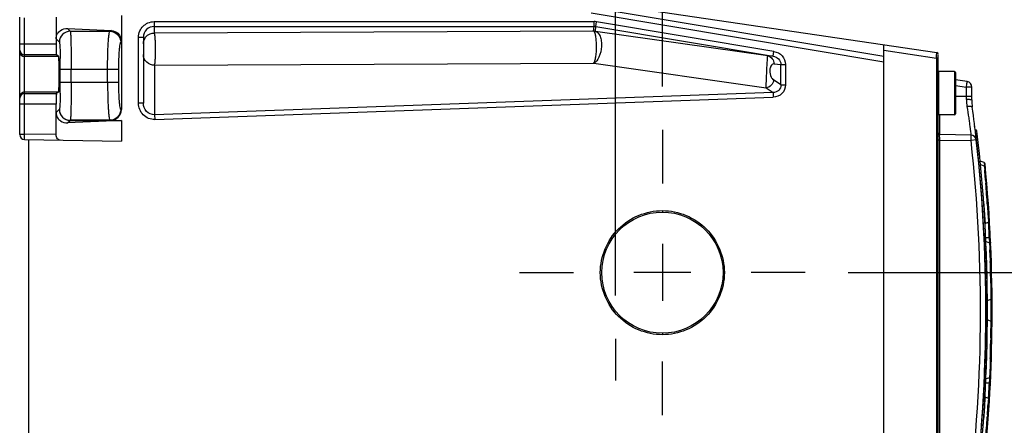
# Model space of a CAD drawing. Header units: inches. Extents: x 0 to 82.7, y 0 to 58.5.
# Tile 87 of 89: x 32.5 to 39.6, y 48.7 to 51.6. Entities that reach past the tile are written whole.
import ezdxf

# ---------------------------------------------------------------- set-up
doc = ezdxf.new("R2010")
doc.units = ezdxf.units.IN
doc.header["$LTSCALE"] = 4.547244
doc.header["$MEASUREMENT"] = 0
doc.linetypes.add('CENTER', pattern=[0.6, 0.375, -0.075, 0.075, -0.075])
doc.layers.get('0').update_dxf_attribs({"linetype": 'CONTINUOUS'})
doc.layers.add('DEFAULT_1', color=7, linetype='CENTER')
doc.styles.get("Standard").update_dxf_attribs({"font": 'txt', "width": 0.8})
doc.dimstyles.new('DIMSTYLE_2', dxfattribs={"dimtxt": 0.78125, "dimasz": 0.75, "dimexe": 0.18, "dimexo": 0.0625, "dimgap": 0.09, "dimtad": 1, "dimdec": 0, "dimzin": 4, "dimdsep": 46, "dimtxsty": 'STANDARD', "dimblk": '_FILLED', "dimblk1": '_FILLED', "dimblk2": '_FILLED', "dimcen": 0.09, "dimadec": 0, "dimazin": 0, "dimtfac": 1, "dimtdec": 0, "dimtofl": 0, "dimtmove": 0, "dimatfit": 3, "dimldrblk": '_FILLED', "dimfxl": 1, "dimtolj": 1, "dimtzin": 4, "dimarcsym": 0})

# ---------------------------------------------------------------- blocks, each defined once
blk = doc.blocks.new('_FILLED')
at = {"color": 0, "linetype": 'BYBLOCK'}
blk.add_solid([(0, 0), (-1, 0.1933), (-1, -0.1933)], dxfattribs=at)
blk = doc.blocks.new('*D14')
at = {"color": 7, "linetype": 'CONTINUOUS'}
for p, q in [((32.5019, 51.9461), (32.5019, 55.0077)), ((37.155, 51.1362), (37.155, 55.0077)), ((32.5019, 54.3827), (34.8284, 54.3827)), ((37.155, 54.3827), (34.8284, 54.3827))]:
    blk.add_line(p, q, dxfattribs=at)
at = {"color": 7, "linetype": 'CONTINUOUS', "xscale": 0.75, "yscale": 0.75, "zscale": 0.75, "rotation": 180}
blk.add_blockref('_FILLED', (32.5019, 54.3827), dxfattribs=at)
at = {"color": 7, "linetype": 'CONTINUOUS', "xscale": 0.75, "yscale": 0.75, "zscale": 0.75}
blk.add_blockref('_FILLED', (37.155, 54.3827), dxfattribs=at)
blk = doc.blocks.new('*D15')
at = {"color": 7, "linetype": 'CONTINUOUS'}
for p, q in [((32.5019, 51.9461), (32.5019, 53.5354)), ((36.8164, 49.6226), (36.8164, 53.5354)), ((32.5019, 52.9104), (34.6591, 52.9104)), ((36.8164, 52.9104), (34.6591, 52.9104))]:
    blk.add_line(p, q, dxfattribs=at)
at = {"color": 7, "linetype": 'CONTINUOUS', "xscale": 0.75, "yscale": 0.75, "zscale": 0.75, "rotation": 180}
blk.add_blockref('_FILLED', (32.5019, 52.9104), dxfattribs=at)
at = {"color": 7, "linetype": 'CONTINUOUS', "xscale": 0.75, "yscale": 0.75, "zscale": 0.75}
blk.add_blockref('_FILLED', (36.8164, 52.9104), dxfattribs=at)
blk = doc.blocks.new('*D16')
at = {"color": 7, "linetype": 'CONTINUOUS'}
for p, q in [((43.3917, 49.0334), (43.3917, 53.8091)), ((38.501, 49.7902), (44.0167, 49.7902)), ((43.3917, 49.7902), (43.3917, 49.0334)), ((43.3917, 48.2766), (43.3917, 49.0334)), ((38.1623, 48.2766), (44.0167, 48.2766))]:
    blk.add_line(p, q, dxfattribs=at)
at = {"color": 7, "linetype": 'CONTINUOUS', "xscale": 0.75, "yscale": 0.75, "zscale": 0.75}
for p, rotation in [((43.3917, 49.7902), 90), ((43.3917, 48.2766), 270)]:
    blk.add_blockref('_FILLED', p, dxfattribs=dict(at, rotation=rotation))
blk = doc.blocks.new('*D17')
at = {"color": 7, "linetype": 'CONTINUOUS'}
for p, q in [((45.055, 48.2766), (45.055, 53.2604)), ((45.055, 53.2604), (45.055, 47.8908)), ((38.1623, 48.2766), (45.68, 48.2766)), ((45.055, 46.505), (45.055, 47.8908)), ((39.2884, 47.505), (45.68, 47.505)), ((45.055, 47.505), (45.055, 46.505))]:
    blk.add_line(p, q, dxfattribs=at)
at = {"color": 7, "linetype": 'CONTINUOUS', "xscale": 0.75, "yscale": 0.75, "zscale": 0.75}
for p, rotation in [((45.055, 48.2766), 270), ((45.055, 47.505), 90)]:
    blk.add_blockref('_FILLED', p, dxfattribs=dict(at, rotation=rotation))
blk = doc.blocks.new('*D19')
at = {"color": 7, "linetype": 'CONTINUOUS'}
for p, q in [((41.5267, 50.7924), (41.5267, 54.0015)), ((36.6645, 51.7945), (42.1517, 51.7945)), ((41.5267, 51.7945), (41.5267, 50.7924)), ((41.5267, 49.7902), (41.5267, 50.7924)), ((38.501, 49.7902), (42.1517, 49.7902))]:
    blk.add_line(p, q, dxfattribs=at)
at = {"color": 7, "linetype": 'CONTINUOUS', "xscale": 0.75, "yscale": 0.75, "zscale": 0.75}
for p, rotation in [((41.5267, 51.7945), 90), ((41.5267, 49.7902), 270)]:
    blk.add_blockref('_FILLED', p, dxfattribs=dict(at, rotation=rotation))

msp = doc.modelspace()

# ---------------------------------------------------------------- linework, layer by layer
at = {"color": 7, "linetype": 'CONTINUOUS'}
for p, q in [((36.3404, 51.7962), (39.1414, 51.3813)), ((36.647, 51.7084), (38.7578, 51.3552)), ((32.5019, 50.7878), (32.5019, 51.6376)), ((32.5373, 50.7918), (32.5373, 51.6336)), ((32.7656, 51.6392), (32.7656, 51.4435)), ((33.2381, 51.6507), (33.2381, 50.9694)), ((36.6405, 51.6696), (38.7578, 51.3153)), ((32.868, 51.5364), (32.8482, 51.5563)), ((32.8482, 51.5563), (33.1675, 51.5414)), ((33.4763, 51.6063), (33.4763, 51.5231)), ((33.4763, 51.6063), (36.6603, 51.6063)), ((33.4763, 51.5709), (36.6603, 51.5709)), ((36.6575, 51.5369), (36.6603, 51.5709)), ((36.6603, 51.5709), (36.6603, 51.6063)), ((36.6705, 51.5358), (36.6733, 51.5698)), ((36.6733, 51.5698), (36.6792, 51.6047)), ((36.6733, 51.5698), (37.9571, 51.3549)), ((37.963, 51.3899), (36.6792, 51.6047)), ((32.7656, 51.4814), (32.7894, 51.4577)), ((32.868, 51.5364), (33.155, 51.5364)), ((33.1675, 51.5414), (33.155, 51.5364)), ((33.3621, 51.0151), (33.3621, 51.492)), ((33.3975, 51.492), (33.3621, 51.492)), ((33.3975, 51.492), (33.3975, 51.0151)), ((36.6575, 51.5369), (33.4763, 51.5231)), ((36.6585, 51.5364), (36.6575, 51.5368)), ((37.9182, 51.3577), (36.6709, 51.5356)), ((32.7656, 51.4435), (32.5019, 51.4435)), ((33.2334, 51.4577), (33.2381, 51.4596)), ((38.7578, 44.2803), (38.7578, 51.4381)), ((32.7683, 51.3648), (32.5373, 51.3648)), ((32.7835, 51.3534), (32.5373, 51.3534)), ((32.7835, 51.3534), (32.7683, 51.3648)), ((37.9571, 51.3549), (37.9182, 51.3577)), ((37.9571, 51.3549), (37.963, 51.3899)), ((38.7578, 51.3984), (39.1399, 51.3418)), ((39.1399, 51.3418), (39.1407, 51.3616)), ((39.1399, 51.3418), (39.1399, 44.3767)), ((39.1515, 51.3418), (39.1399, 51.3418)), ((39.1407, 51.3616), (39.1414, 51.3809)), ((39.1515, 44.3489), (39.1515, 51.369)), ((32.796, 51.1675), (32.796, 51.261)), ((32.796, 51.261), (33.2168, 51.261)), ((32.8747, 51.1675), (32.8747, 51.261)), ((33.1384, 51.1675), (33.1384, 51.261)), ((33.2168, 51.261), (33.2168, 51.1675)), ((33.479, 51.2907), (36.6584, 51.3045)), ((33.479, 51.2907), (33.479, 50.9316)), ((36.6584, 51.3045), (37.907, 51.1263)), ((37.964, 51.2995), (38.0134, 51.296)), ((38.0134, 51.148), (38.0134, 51.296)), ((38.0134, 51.296), (38.0467, 51.296)), ((38.0467, 51.296), (38.0467, 51.148)), ((39.1554, 51.2451), (39.1554, 50.9302)), ((39.2696, 51.2451), (39.1554, 51.2451)), ((39.2696, 51.2451), (39.2696, 50.9302)), ((39.2775, 51.2373), (39.2775, 50.9381)), ((32.796, 51.1675), (33.2168, 51.1675)), ((37.907, 51.1263), (37.9568, 51.093)), ((38.0134, 51.148), (37.9604, 51.1835)), ((38.0134, 51.148), (38.0467, 51.148)), ((39.362, 51.1713), (39.2775, 51.1838)), ((39.2775, 51.1441), (39.3569, 51.1324)), ((39.3569, 51.0417), (39.3569, 51.1324)), ((39.3956, 51.1324), (39.3569, 51.1324)), ((39.3956, 51.0386), (39.3956, 51.1324)), ((32.5373, 51.0975), (32.7835, 51.0975)), ((32.5373, 51.0861), (32.7683, 51.0861)), ((32.7835, 51.0975), (32.7683, 51.0861)), ((37.9568, 51.093), (33.479, 50.9316)), ((33.4803, 50.8973), (37.958, 51.0587)), ((37.9568, 51.093), (37.958, 51.0587)), ((39.3956, 51.064), (39.2775, 51.064)), ((32.7656, 51.0074), (32.5019, 51.0074)), ((32.7656, 50.7878), (32.7656, 51.0074)), ((33.3975, 51.0151), (33.3621, 51.0151)), ((32.7877, 50.9695), (32.7656, 50.9475)), ((32.7893, 50.9708), (32.7877, 50.9695)), ((33.2336, 50.9707), (33.2381, 50.9694)), ((33.479, 50.9316), (33.4803, 50.8973)), ((39.2696, 50.9302), (39.1554, 50.9302)), ((39.1631, 50.7882), (39.1631, 50.9302)), ((32.8482, 50.8727), (32.8663, 50.8908)), ((33.2381, 50.8908), (32.8482, 50.8727)), ((32.868, 50.892), (32.8663, 50.8908)), ((32.8663, 50.8908), (33.2381, 50.8908)), ((33.1552, 50.892), (32.868, 50.892)), ((33.1552, 50.892), (33.1592, 50.8908)), ((33.2381, 50.8908), (33.2381, 50.7402)), ((32.5019, 50.7918), (32.5373, 50.7918)), ((32.5367, 50.7524), (32.5373, 50.7918)), ((32.7656, 50.7878), (32.5373, 50.7918)), ((39.3899, 50.7842), (39.1631, 50.7882)), ((32.5367, 50.7524), (33.2381, 50.7402)), ((32.5688, 48.1556), (32.5688, 50.7519)), ((39.1631, 50.7488), (39.1515, 50.7488)), ((39.1631, 50.7488), (39.1631, 50.7539)), ((39.1631, 44.9697), (39.1631, 50.7488)), ((39.1631, 50.7488), (39.3899, 50.7448)), ((39.4283, 50.7492), (39.3899, 50.7448)), ((39.4841, 50.5863), (39.457, 50.5961)), ((39.4593, 50.5725), (39.4863, 50.5627)), ((39.4863, 50.5627), (39.489, 50.5322)), ((39.4951, 50.4588), (39.4954, 50.4556)), ((39.4954, 50.4556), (39.497, 50.4353)), ((39.4857, 50.2694), (39.4844, 50.2871)), ((39.5086, 50.2745), (39.5101, 50.2518)), ((37.1554, 50.2378), (37.1554, 50.2273)), ((39.5101, 50.2518), (39.5114, 50.2307)), ((39.5114, 50.2307), (39.5126, 50.2113)), ((39.5126, 50.2113), (39.5136, 50.1935)), ((39.5136, 50.1935), (39.5159, 50.153)), ((39.4938, 50.145), (39.4922, 50.171)), ((39.5159, 50.153), (39.4938, 50.145)), ((39.4874, 50.0707), (39.4834, 50.0707)), ((37.155, 49.9969), (37.155, 49.5835)), ((39.4887, 50.0444), (39.4847, 50.0444)), ((39.489, 50.0372), (39.4851, 50.0372)), ((39.4904, 50.0082), (39.4864, 50.0082)), ((39.4907, 50.0011), (39.4867, 50.0011)), ((39.5037, 50.0407), (39.4982, 50.0408)), ((39.4994, 50.0133), (39.5247, 50.0041)), ((39.512, 50.0404), (39.5037, 50.0407)), ((39.5229, 50.0401), (39.5229, 50.0419)), ((39.5237, 50.0367), (39.5229, 50.0401)), ((39.5243, 50.0328), (39.5237, 50.0367)), ((39.5244, 50.0042), (39.5249, 50.0094)), ((39.5247, 50.0041), (39.5261, 49.9687)), ((39.4919, 49.9734), (39.4879, 49.9734)), ((39.4885, 49.9597), (39.4924, 49.9597)), ((39.4925, 49.9567), (39.4886, 49.9567)), ((39.4929, 49.9485), (39.4889, 49.9485)), ((39.4933, 49.9364), (39.4894, 49.9364)), ((39.4937, 49.9253), (39.4898, 49.9253)), ((39.4942, 49.9132), (39.4902, 49.9132)), ((39.4924, 49.9597), (39.4924, 49.9597)), ((39.5261, 49.9687), (39.5266, 49.9543)), ((39.495, 49.8897), (39.4911, 49.8897)), ((39.4955, 49.876), (39.4915, 49.876)), ((39.4918, 49.8668), (39.4958, 49.8668)), ((39.4958, 49.8644), (39.4919, 49.8644)), ((39.4961, 49.8565), (39.4921, 49.8565)), ((39.4965, 49.8412), (39.4926, 49.8412)), ((39.5285, 49.8987), (39.5288, 49.889)), ((39.5288, 49.889), (39.5294, 49.8692)), ((37.3617, 49.7902), (36.9483, 49.7902)), ((39.4968, 49.8314), (39.4929, 49.8314)), ((39.4972, 49.8195), (39.4932, 49.8195)), ((39.4973, 49.8161), (39.4933, 49.8161)), ((39.4976, 49.8047), (39.4936, 49.8047)), ((39.4981, 49.782), (39.4942, 49.782)), ((39.4988, 49.7551), (39.4948, 49.7551)), ((39.4989, 49.7468), (39.495, 49.7468)), ((39.4993, 49.7268), (39.4954, 49.7268)), ((39.4998, 49.7024), (39.4958, 49.7024)), ((39.4998, 49.6994), (39.4959, 49.6994)), ((39.5, 49.6911), (39.496, 49.6911)), ((39.5331, 49.7118), (39.5335, 49.6898)), ((39.5001, 49.6839), (39.4961, 49.6839)), ((39.5001, 49.6812), (39.4962, 49.6812)), ((39.5005, 49.6567), (39.4965, 49.6567)), ((39.5005, 49.654), (39.4965, 49.654)), ((39.5006, 49.6462), (39.4966, 49.6462)), ((39.5007, 49.6385), (39.4967, 49.6385)), ((39.5007, 49.6355), (39.4968, 49.6355)), ((39.5335, 49.6898), (39.5338, 49.6694)), ((39.5338, 49.6694), (39.534, 49.6505)), ((39.534, 49.6505), (39.5342, 49.6332)), ((39.5342, 49.6332), (39.5346, 49.5944)), ((39.5009, 49.6111), (39.497, 49.6111)), ((39.501, 49.6051), (39.4971, 49.6051)), ((39.5011, 49.5938), (39.4971, 49.5938)), ((39.5011, 49.587), (39.4972, 49.587)), ((39.5012, 49.5686), (39.4973, 49.5686)), ((39.5013, 49.5475), (39.4974, 49.5475)), ((39.5013, 49.5451), (39.5013, 49.5475)), ((39.5346, 49.5944), (39.511, 49.5858)), ((39.5347, 49.586), (39.5347, 49.5945)), ((39.5348, 49.5824), (39.5347, 49.586)), ((39.5013, 49.4768), (39.4973, 49.4768)), ((39.5013, 49.5438), (39.4974, 49.5438)), ((39.4974, 49.5198), (39.5014, 49.5198)), ((39.5014, 49.5116), (39.4974, 49.5116)), ((39.4974, 49.5024), (39.5013, 49.5024)), ((39.5013, 49.5001), (39.4974, 49.5001)), ((39.5013, 49.4922), (39.4974, 49.4922)), ((39.5013, 49.5001), (39.5013, 49.5024)), ((39.535, 49.5216), (39.535, 49.5255)), ((39.5008, 49.4075), (39.4969, 49.4075)), ((39.501, 49.4275), (39.4971, 49.4275)), ((39.5012, 49.4519), (39.4972, 49.4519)), ((39.5012, 49.4671), (39.4973, 49.4671)), ((39.511, 49.4462), (39.5346, 49.4376)), ((39.5346, 49.4376), (39.5342, 49.3987)), ((39.5347, 49.446), (39.5349, 49.4685)), ((39.5347, 49.4376), (39.5347, 49.446)), ((37.1554, 49.3496), (37.1554, 49.3391)), ((39.4999, 49.3348), (39.4959, 49.3348)), ((39.5, 49.3431), (39.4961, 49.3431)), ((39.5004, 49.37), (39.4965, 49.37)), ((39.5007, 49.3927), (39.4967, 49.3927)), ((39.5008, 49.4041), (39.4969, 49.4041)), ((39.5342, 49.3987), (39.5341, 49.3843)), ((39.4986, 49.27), (39.4947, 49.27)), ((39.4988, 49.2799), (39.4949, 49.2799)), ((39.4991, 49.2912), (39.4951, 49.2912)), ((39.499, 49.2878), (39.4951, 49.2878)), ((39.4995, 49.3157), (39.4956, 49.3157)), ((39.4997, 49.3221), (39.4957, 49.3221)), ((39.5331, 49.3176), (39.5328, 49.2987)), ((39.4975, 49.2228), (39.4935, 49.2228)), ((39.498, 49.2456), (39.4941, 49.2456)), ((39.4948, 49.1341), (39.4908, 49.1341)), ((39.4951, 49.144), (39.4911, 49.144)), ((39.4923, 49.1783), (39.4962, 49.1783)), ((39.5282, 49.1222), (39.5275, 49.1018)), ((39.5289, 49.1438), (39.5282, 49.1222)), ((39.5295, 49.1661), (39.5289, 49.1438)), ((39.4917, 49.0534), (39.4877, 49.0534)), ((39.4922, 49.0669), (39.4883, 49.0669)), ((39.4924, 49.0707), (39.4884, 49.0707)), ((39.4929, 49.0852), (39.489, 49.0852)), ((39.4931, 49.0898), (39.4892, 49.0898)), ((39.494, 49.1142), (39.4901, 49.1142)), ((39.5262, 49.066), (39.5247, 49.0279)), ((39.5268, 49.083), (39.5262, 49.066)), ((39.5275, 49.1018), (39.5268, 49.083)), ((39.4889, 48.9911), (39.4849, 48.9911)), ((39.49, 49.0154), (39.4861, 49.0154)), ((39.4906, 49.029), (39.4867, 49.029)), ((39.4982, 48.9912), (39.5037, 48.9913)), ((39.5247, 49.0279), (39.4994, 49.0187)), ((39.5037, 48.9913), (39.5065, 48.9914)), ((39.5065, 48.9914), (39.5092, 48.9915)), ((39.5092, 48.9915), (39.512, 48.9916)), ((39.512, 48.9916), (39.5175, 48.9918)), ((39.5175, 48.9918), (39.5202, 48.9919)), ((39.5202, 48.9919), (39.5229, 48.992)), ((39.5219, 48.9707), (39.5229, 48.9901)), ((39.5229, 48.9901), (39.5229, 48.992)), ((39.4852, 48.9188), (39.4812, 48.9188)), ((39.4856, 48.9269), (39.4817, 48.9269)), ((39.4862, 48.9376), (39.4822, 48.9376)), ((39.4874, 48.9619), (39.4835, 48.9619)), ((39.5213, 48.9574), (39.5218, 48.9684)), ((39.5218, 48.9684), (39.5219, 48.9707)), ((39.4816, 48.8551), (39.4776, 48.8551)), ((39.4821, 48.8649), (39.4782, 48.8649)), ((39.4835, 48.8889), (39.4796, 48.8889)), ((39.4816, 48.8551), (39.4816, 48.8553)), ((39.4901, 48.8276), (39.4912, 48.8446)), ((39.4912, 48.8446), (39.4921, 48.859)), ((39.4921, 48.859), (39.4928, 48.8708)), ((39.4928, 48.8708), (39.4937, 48.8851)), ((39.4937, 48.8851), (39.4938, 48.887)), ((39.4938, 48.887), (39.5159, 48.879)), ((39.5159, 48.879), (39.5129, 48.8259)), ((39.5171, 48.8778), (39.5175, 48.8845)), ((39.5175, 48.8845), (39.5185, 48.9036)), ((39.5087, 48.7597), (39.5075, 48.7414))]:
    msp.add_line(p, q, dxfattribs=at)
msp.add_lwpolyline([(36.6709, 51.5356), (36.6708, 51.5357), (36.6707, 51.5357), (36.6707, 51.5357), (36.6706, 51.5357), (36.6706, 51.5357), (36.6705, 51.5358), (36.6705, 51.5358), (36.6705, 51.5358), (36.6705, 51.5358)], dxfattribs=at)
msp.add_circle((37.1554, 49.7885), 0.4389, dxfattribs=at)
for centre, radius, start, end in [((33.4763, 51.4921), 0.0788, 90.03515, 180.03128), ((36.6604, 51.493), 0.1133, 80.4629, 90.03396), ((36.6603, 51.4921), 0.0788, 80.50554, 89.99446), ((32.8682, 51.4576), 0.0788, 90.08419, 179.9158), ((36.6575, 51.4579), 0.0789, 80.5135, 89.98624), ((36.6605, 51.4673), 0.0691, 81.29461, 91.61028), ((32.5371, 51.4002), 0.0352, 180.0248, 270.01058), ((32.5371, 51.3889), 0.0352, 180.0247, 270.00258), ((27.6564, 51.2629), 5.1395, 359.97863, 0.85387), ((39.1397, 51.3696), 0.0118, 360, 81.56973), ((39.2696, 51.2373), 0.00787, 0, 90), ((27.2878, 51.1683), 5.5082, 359.17061, 359.99199), ((39.3562, 51.1324), 0.0394, 0, 81.57298), ((32.5371, 51.0507), 0.0352, 89.98942, 179.9752), ((32.5371, 51.0621), 0.0352, 172.43515, 179.9753), ((32.5373, 51.0623), 0.0352, 90.02554, 97.56434), ((39.6911, 51.0418), 0.3342, 180.01404, 188.72636), ((39.7893, 51.0386), 0.3937, 180, 187.66407), ((28.4739, 49.5159), 11.0236, 6.42977, 7.66406), ((32.8665, 50.9696), 0.0788, 180.0788, 269.90406), ((32.8681, 50.9708), 0.0788, 180.05654, 269.929), ((39.2696, 50.9381), 0.00787, 270, 360), ((39.4128, 50.8479), 0.00394, 279.99997, 6.94242), ((39.4123, 50.8519), 0.00394, 318.65047, 6.96356), ((32.5373, 50.7878), 0.0354, 180, 268.99999), ((39.1633, 50.8), 0.0118, 180, 269), ((39.3892, 50.7448), 0.0394, 6.42368, 89), ((28.4738, 49.5159), 11.0246, 353.14058, 6.84234), ((39.4209, 50.8119), 0.0118, 6.7581, 88), ((28.4856, 49.516), 11.0236, 353.24461, 6.75544), ((28.4722, 49.516), 10.9867, 352.33752, 6.42211), ((28.4739, 49.5159), 11.0236, 352.33594, 6.42368), ((39.48, 50.5752), 0.0118, 5.50288, 70), ((28.4856, 49.516), 11.0571, 359.54476, 5.50076), ((27.742, 49.5122), 11.7912, 4.82981, 4.96251), ((27.5329, 49.4945), 12.001, 4.60893, 4.83033), ((27.5198, 49.4921), 12.0143, 3.73383, 4.50293), ((29.4405, 49.5494), 10.0709, 3.69265, 4.09938), ((29.6699, 49.5641), 9.841, 3.53562, 3.69343), ((27.9413, 49.5072), 11.5939, 3.0202, 3.19751), ((28.3441, 49.5272), 11.1906, 2.77342, 3.02628), ((28.4738, 49.5157), 11.0276, 2.37861, 2.88471), ((28.6327, 49.5414), 10.9016, 2.63159, 2.77267), ((39.3455, 44.7797), 5.2633, 88.06774, 88.18706), ((39.4248, 50.0204), 0.1002, 4.60139, 7.1024), ((39.3984, 50.0182), 0.1267, 2.51082, 4.62978), ((28.4738, 49.5157), 11.0276, 1.94348, 2.30855), ((27.2858, 49.5028), 12.2491, 1.85214, 2.11234), ((28.4738, 49.5157), 11.0276, 1.64065, 1.87223), ((27.4501, 49.5062), 12.0848, 0.97472, 1.72141), ((28.4738, 49.5157), 11.0276, 1.20101, 1.57872), ((28.4738, 49.5157), 11.0276, 0.96998, 1.09698), ((28.4738, 49.5157), 11.0276, 0.87526, 0.95563), ((28.4738, 49.5157), 11.0276, 0.73287, 0.85986), ((28.4738, 49.5157), 11.0276, 0.63944, 0.71993), ((28.4738, 49.5157), 11.0276, 0.16543, 0.62275), ((28.1319, 49.5165), 11.4031, 0.04501, 0.33106), ((28.4738, 49.5157), 11.0276, 359.06008, 359.91898), ((28.4738, 49.5157), 11.0276, 359.93116, 0.14622), ((27.9538, 49.5162), 11.5812, 359.76385, 0.02642), ((28.4856, 49.516), 11.0571, 354.29217, 359.53588), ((28.4738, 49.5157), 11.0276, 358.96569, 359.05642), ((27.2642, 49.531), 12.2707, 359.00386, 359.31528), ((28.4738, 49.5157), 11.0276, 358.5966, 358.72361), ((28.4738, 49.5157), 11.0276, 358.73813, 358.81716), ((28.4738, 49.5157), 11.0276, 358.83374, 358.96074), ((27.1889, 49.5318), 12.346, 358.30233, 358.91793), ((28.4738, 49.5157), 11.0276, 358.01732, 358.47802), ((28.4738, 49.5157), 11.0276, 358.48914, 358.58256), ((28.4738, 49.5157), 11.0276, 357.47047, 357.59756), ((28.4738, 49.5157), 11.0276, 357.66866, 357.76374), ((28.4738, 49.5157), 11.0276, 357.78654, 357.91361), ((28.4738, 49.5157), 11.0276, 356.99527, 357.39964), ((28.4738, 49.5157), 11.0276, 356.56682, 356.94066), ((28.1249, 49.5158), 11.41, 356.92435, 357.19497), ((29.8999, 49.4503), 9.6105, 355.75471, 355.90436), ((30.1258, 49.4338), 9.3839, 355.90656, 356.04875), ((29.3176, 49.4895), 10.1941, 356.04906, 356.2772), ((27.279, 49.5573), 12.2557, 356.26892, 356.57905), ((27.4723, 49.5432), 12.0619, 355.46414, 356.18837)]:
    msp.add_arc(centre, radius, start, end, dxfattribs=at)
msp.add_ellipse((33.159, 50.9696), major_axis=(0.0757, -0.0227), ratio=0.995856, start_param=-1.278833, end_param=0.289682, dxfattribs=at)
for points, knots in [([(32.7656, 51.4814), (32.7656, 51.4945), (32.7723, 51.5187), (32.8013, 51.5492), (32.8308, 51.5571), (32.8482, 51.5563)], [0, 0, 0, 0, 0.319867, 0.575173, 1, 1, 1, 1]), ([(32.868, 51.5364), (32.8694, 51.5345), (32.8691, 51.5259), (32.8712, 51.5099), (32.8718, 51.4839), (32.8729, 51.4501), (32.8736, 51.4092), (32.8745, 51.3454), (32.8747, 51.2954), (32.8747, 51.261)], [0, 0, 0, 0, 0.025475, 0.086433, 0.180872, 0.305406, 0.45538, 0.625372, 1, 1, 1, 1]), ([(33.1384, 51.261), (33.1384, 51.2954), (33.1389, 51.3455), (33.141, 51.4093), (33.1429, 51.4503), (33.1454, 51.4839), (33.1478, 51.5102), (33.151, 51.5257), (33.1528, 51.5352), (33.155, 51.5364)], [0, 0, 0, 0, 0.373369, 0.542781, 0.692268, 0.816492, 0.910928, 0.972422, 1, 1, 1, 1]), ([(33.155, 51.5364), (33.175, 51.5363), (33.2166, 51.5194), (33.2334, 51.4778), (33.2334, 51.4577)], [0, 0, 0, 0, 0.49931, 1, 1, 1, 1]), ([(33.1675, 51.5414), (33.1839, 51.5406), (33.2225, 51.5227), (33.2381, 51.4818), (33.2381, 51.4596)], [0, 0, 0, 0, 0.424703, 1, 1, 1, 1]), ([(33.479, 51.2907), (33.4808, 51.2964), (33.4827, 51.3123), (33.4858, 51.3546), (33.4863, 51.4047), (33.4851, 51.4559), (33.4834, 51.4849), (33.4814, 51.5035), (33.48, 51.5133), (33.4785, 51.5193), (33.4772, 51.5227), (33.4763, 51.5231)], [0, 0, 0, 0, 0.076116, 0.203624, 0.545879, 0.717884, 0.861488, 0.916867, 0.958998, 0.986697, 1, 1, 1, 1]), ([(36.6584, 51.3045), (36.6623, 51.3093), (36.6678, 51.325), (36.6763, 51.3659), (36.6793, 51.4155), (36.6776, 51.4659), (36.6738, 51.499), (36.6685, 51.5216), (36.6626, 51.5345), (36.6585, 51.5364)], [0, 0, 0, 0, 0.078676, 0.202256, 0.530188, 0.697229, 0.840293, 0.943621, 1, 1, 1, 1]), ([(36.6709, 51.5356), (36.6868, 51.532), (36.7056, 51.5039), (36.714, 51.4645), (36.7156, 51.4124), (36.7035, 51.3549), (36.676, 51.3126), (36.6584, 51.3045)], [0, 0, 0, 0, 0.187361, 0.321838, 0.474171, 0.777523, 1, 1, 1, 1]), ([(32.7656, 51.4435), (32.7656, 51.4336), (32.7658, 51.4153), (32.7662, 51.3937), (32.7668, 51.3796), (32.7671, 51.3721), (32.7679, 51.3678), (32.7678, 51.3652), (32.7683, 51.3648)], [0, 0, 0, 0, 0.376245, 0.697081, 0.821396, 0.915419, 0.975481, 1, 1, 1, 1]), ([(32.7894, 51.4577), (32.79, 51.4569), (32.7905, 51.4534), (32.7915, 51.4469), (32.7922, 51.4365), (32.7935, 51.416), (32.7946, 51.3833), (32.7952, 51.3552), (32.7954, 51.3395)], [0, 0, 0, 0, 0.026456, 0.083216, 0.171288, 0.2891, 0.603043, 1, 1, 1, 1]), ([(33.2334, 51.4577), (33.2317, 51.4568), (33.2293, 51.4503), (33.2264, 51.4388), (33.2238, 51.4202), (33.2203, 51.3851), (33.2176, 51.3312), (33.2168, 51.2856), (33.2168, 51.261)], [0, 0, 0, 0, 0.03052, 0.092403, 0.186534, 0.310312, 0.628236, 1, 1, 1, 1]), ([(32.7835, 51.0975), (32.7844, 51.0975), (32.7843, 51.1025), (32.7857, 51.1081), (32.786, 51.1207), (32.7868, 51.136), (32.7873, 51.1553), (32.7878, 51.1854), (32.7881, 51.2255), (32.7878, 51.2655), (32.7873, 51.2956), (32.7868, 51.3149), (32.786, 51.3302), (32.7857, 51.3428), (32.7843, 51.3484), (32.7844, 51.3534), (32.7835, 51.3534)], [0, 0, 0, 0, 0.010159, 0.038683, 0.084892, 0.146997, 0.222647, 0.308952, 0.49998, 0.69101, 0.777319, 0.852982, 0.915097, 0.961315, 0.98984, 1, 1, 1, 1]), ([(33.479, 51.2907), (33.4586, 51.2901), (33.4158, 51.305), (33.3975, 51.347), (33.3975, 51.367)], [0, 0, 0, 0, 0.505584, 1, 1, 1, 1]), ([(37.907, 51.1263), (37.9064, 51.1413), (37.9092, 51.184), (37.9108, 51.241), (37.9137, 51.2939), (37.9153, 51.323), (37.9166, 51.3406), (37.9171, 51.3492), (37.9178, 51.3543), (37.9178, 51.3571), (37.9182, 51.3577)], [0, 0, 0, 0, 0.194392, 0.553098, 0.738251, 0.880331, 0.930732, 0.967263, 0.990198, 1, 1, 1, 1]), ([(37.9182, 51.3577), (37.9309, 51.3554), (37.9555, 51.3402), (37.9641, 51.3129), (37.964, 51.2995)], [0, 0, 0, 0, 0.489869, 1, 1, 1, 1]), ([(37.9571, 51.3549), (37.9714, 51.3527), (37.9996, 51.3398), (38.0134, 51.3104), (38.0134, 51.296)], [0, 0, 0, 0, 0.500201, 1, 1, 1, 1]), ([(37.963, 51.3899), (37.9851, 51.3864), (38.0281, 51.3641), (38.047, 51.3183), (38.0467, 51.296)], [0, 0, 0, 0, 0.501024, 1, 1, 1, 1]), ([(37.964, 51.2995), (37.9608, 51.2997), (37.9533, 51.2987), (37.9433, 51.2898), (37.9357, 51.2731), (37.931, 51.2435), (37.9378, 51.2099), (37.9527, 51.1886), (37.9604, 51.1835)], [0, 0, 0, 0, 0.069664, 0.154669, 0.280203, 0.461384, 0.799212, 1, 1, 1, 1]), ([(32.8747, 51.1675), (32.8747, 51.1329), (32.8745, 51.0826), (32.8736, 51.0185), (32.8729, 50.9775), (32.8717, 50.9439), (32.8713, 50.9178), (32.8689, 50.9024), (32.8695, 50.8936), (32.868, 50.892)], [0, 0, 0, 0, 0.376518, 0.54717, 0.697541, 0.821992, 0.915931, 0.975936, 1, 1, 1, 1]), ([(33.1384, 51.1675), (33.1384, 51.1329), (33.1389, 51.0825), (33.141, 51.0185), (33.143, 50.9774), (33.1455, 50.9438), (33.1479, 50.9175), (33.1511, 50.9025), (33.1529, 50.893), (33.1552, 50.892)], [0, 0, 0, 0, 0.375177, 0.545218, 0.695077, 0.8192, 0.913131, 0.973699, 1, 1, 1, 1]), ([(33.2168, 51.1675), (33.2168, 51.1428), (33.2176, 51.097), (33.2203, 51.0429), (33.2238, 51.0077), (33.2265, 50.9891), (33.2293, 50.9779), (33.2318, 50.9715), (33.2336, 50.9707)], [0, 0, 0, 0, 0.373521, 0.692342, 0.816024, 0.909637, 0.970601, 1, 1, 1, 1]), ([(37.9604, 51.1835), (37.9593, 51.1696), (37.9473, 51.1421), (37.9206, 51.128), (37.907, 51.1263)], [0, 0, 0, 0, 0.504642, 1, 1, 1, 1]), ([(38.0134, 51.148), (38.014, 51.1337), (38.0019, 51.1028), (37.9712, 51.0929), (37.9568, 51.093)], [0, 0, 0, 0, 0.499377, 1, 1, 1, 1]), ([(38.0467, 51.148), (38.0467, 51.1254), (38.0279, 51.0776), (37.9807, 51.0598), (37.958, 51.0587)], [0, 0, 0, 0, 0.499437, 1, 1, 1, 1]), ([(39.3569, 51.1324), (39.3576, 51.1373), (39.3589, 51.1464), (39.3605, 51.1573), (39.3613, 51.1642), (39.3619, 51.168), (39.3617, 51.1697), (39.3622, 51.1713), (39.362, 51.1713)], [0, 0, 0, 0, 0.382693, 0.706943, 0.83114, 0.923582, 0.980459, 1, 1, 1, 1]), ([(32.7683, 51.0861), (32.7678, 51.0857), (32.7679, 51.0831), (32.7671, 51.0788), (32.7668, 51.0713), (32.7662, 51.0572), (32.7658, 51.0356), (32.7656, 51.0173), (32.7656, 51.0074)], [0, 0, 0, 0, 0.024519, 0.084581, 0.178604, 0.302919, 0.623756, 1, 1, 1, 1]), ([(32.7954, 51.0886), (32.7952, 51.0728), (32.7946, 51.0447), (32.7935, 51.0119), (32.7922, 50.9915), (32.7915, 50.9811), (32.7904, 50.9749), (32.79, 50.9714), (32.7893, 50.9708)], [0, 0, 0, 0, 0.399658, 0.714693, 0.832327, 0.919679, 0.975181, 1, 1, 1, 1]), ([(33.4803, 50.8973), (33.4501, 50.8961), (33.3862, 50.9217), (33.3624, 50.9848), (33.3621, 51.0151)], [0, 0, 0, 0, 0.49913, 1, 1, 1, 1]), ([(33.479, 50.9316), (33.4579, 50.9309), (33.4135, 50.9497), (33.3975, 50.9939), (33.3975, 51.0151)], [0, 0, 0, 0, 0.499238, 1, 1, 1, 1]), ([(39.3956, 51.0386), (39.3956, 51.0396), (39.3898, 51.0398), (39.3835, 51.0412), (39.3707, 51.0415), (39.3618, 51.0417), (39.3569, 51.0417)], [0, 0, 0, 0, 0.081104, 0.296992, 0.619032, 1, 1, 1, 1]), ([(39.3991, 50.9861), (39.3989, 50.9876), (39.3945, 50.9906), (39.3817, 50.9925), (39.3696, 50.9922), (39.3608, 50.9911)], [0, 0, 0, 0, 0.116905, 0.332598, 1, 1, 1, 1]), ([(39.3608, 50.9911), (39.365, 50.9636), (39.3708, 50.9242), (39.3778, 50.8746), (39.382, 50.8442), (39.3854, 50.8196), (39.3874, 50.8029), (39.3889, 50.7934), (39.3891, 50.7883), (39.3901, 50.7862), (39.3896, 50.7842), (39.3899, 50.7842)], [0, 0, 0, 0, 0.399032, 0.571645, 0.719925, 0.839842, 0.927962, 0.959311, 0.981845, 0.995442, 1, 1, 1, 1]), ([(32.7656, 50.9475), (32.7656, 50.9344), (32.7723, 50.9102), (32.8013, 50.8797), (32.8308, 50.8718), (32.8482, 50.8727)], [0, 0, 0, 0, 0.319867, 0.575173, 1, 1, 1, 1]), ([(33.2336, 50.9707), (33.2335, 50.9507), (33.2168, 50.909), (33.1752, 50.8921), (33.1552, 50.892)], [0, 0, 0, 0, 0.500485, 1, 1, 1, 1]), ([(32.7952, 50.7479), (32.7877, 50.748), (32.7704, 50.7586), (32.7656, 50.7774), (32.7656, 50.7878)], [0, 0, 0, 0, 0.417592, 1, 1, 1, 1]), ([(39.1631, 50.7539), (39.163, 50.758), (39.1631, 50.7693), (39.1628, 50.7806), (39.1631, 50.7878)], [0, 0, 0, 0, 0.362349, 1, 1, 1, 1]), ([(39.3899, 50.7448), (39.39, 50.7499), (39.3901, 50.7591), (39.3903, 50.7701), (39.3901, 50.7771), (39.3903, 50.7809), (39.3898, 50.7826), (39.3902, 50.7842), (39.3899, 50.7842)], [0, 0, 0, 0, 0.38252, 0.706801, 0.831043, 0.923531, 0.980442, 1, 1, 1, 1]), ([(39.4246, 50.7842), (39.4273, 50.7845), (39.4313, 50.7845), (39.4341, 50.7857), (39.436, 50.7853), (39.4359, 50.7856)], [0, 0, 0, 0, 0.708997, 0.924222, 1, 1, 1, 1]), ([(39.4841, 50.5863), (39.4847, 50.5861), (39.4851, 50.5832), (39.4865, 50.5761), (39.4865, 50.5683), (39.4865, 50.5626)], [0, 0, 0, 0, 0.086152, 0.291486, 1, 1, 1, 1]), ([(37.1554, 49.3392), (37.097, 49.3392), (36.979, 49.3635), (36.7812, 49.4929), (36.656, 49.7885), (36.7812, 50.084), (36.979, 50.2134), (37.097, 50.2377), (37.1554, 50.2377)], [0, 0, 0, 0, 0.126176, 0.252347, 0.5, 0.747653, 0.873824, 1, 1, 1, 1]), ([(37.1554, 50.2377), (37.2138, 50.2376), (37.3315, 50.2132), (37.5289, 50.0837), (37.6539, 49.7885), (37.529, 49.4932), (37.3315, 49.3637), (37.2138, 49.3393), (37.1554, 49.3392)], [0, 0, 0, 0, 0.126159, 0.252322, 0.499992, 0.747666, 0.873838, 1, 1, 1, 1]), ([(39.5229, 48.992), (39.5234, 48.9937), (39.525, 49.0023), (39.5253, 49.0111), (39.5251, 49.0181)], [0, 0, 0, 0, 0.205958, 1, 1, 1, 1])]:
    msp.add_open_spline(points, degree=3, knots=knots, dxfattribs=at)
for points in [[(33.3719, 51.5384), (33.383, 51.5634), (33.405, 51.5854), (33.43, 51.5965)], [(33.43, 51.5965), (33.4444, 51.6029), (33.4605, 51.6062), (33.4763, 51.6063)], [(33.3621, 51.492), (33.3622, 51.5078), (33.3655, 51.524), (33.3719, 51.5384)], [(33.3975, 51.4444), (33.3975, 51.4613), (33.4035, 51.479), (33.4138, 51.4924)], [(33.4138, 51.4924), (33.4221, 51.5031), (33.4336, 51.5119), (33.4461, 51.5171)], [(33.4461, 51.5171), (33.4556, 51.521), (33.466, 51.5231), (33.4763, 51.5231)], [(32.5022, 51.0667), (32.5028, 51.0713), (32.5043, 51.0758), (32.5066, 51.0798)], [(32.5066, 51.0798), (32.5118, 51.0888), (32.5223, 51.0958), (32.5327, 51.0972)], [(39.494, 50.5527), (39.4936, 50.5569), (39.4903, 50.5613), (39.4863, 50.5627)], [(39.5159, 50.153), (39.5204, 50.1547), (39.524, 50.1601), (39.5237, 50.1648)], [(39.5307, 50.0317), (39.5305, 50.0355), (39.5266, 50.0391), (39.5229, 50.0401)], [(39.5324, 49.9935), (39.5322, 49.9979), (39.5288, 50.0026), (39.5247, 50.0041)], [(39.5249, 50.0094), (39.5252, 50.0142), (39.5252, 50.019), (39.525, 50.0238)], [(39.5317, 50.0094), (39.5318, 50.0067), (39.5298, 50.004), (39.5275, 50.0026)], [(39.5346, 49.5944), (39.5389, 49.5959), (39.5424, 49.601), (39.5424, 49.6056)], [(39.5424, 49.4264), (39.5424, 49.431), (39.5389, 49.4361), (39.5346, 49.4376)], [(39.5307, 49.0003), (39.5305, 48.9965), (39.5266, 48.993), (39.5229, 48.992)], [(39.5251, 49.0181), (39.525, 49.0214), (39.5248, 49.0246), (39.5244, 49.0279)], [(39.5247, 49.0279), (39.5288, 49.0294), (39.5322, 49.0341), (39.5324, 49.0385)], [(39.5275, 49.0294), (39.5298, 49.028), (39.5318, 49.0253), (39.5317, 49.0226)], [(39.5237, 48.8672), (39.524, 48.8719), (39.5204, 48.8774), (39.5159, 48.879)]]:
    msp.add_open_spline(points, degree=3, dxfattribs=at)
at = {"layer": 'DEFAULT_1', "color": 7, "linetype": 'CENTER'}
for p, q in [((37.155, 50.8237), (37.155, 50.4342)), ((36.1215, 49.7902), (36.511, 49.7902)), ((38.1885, 49.7902), (37.799, 49.7902)), ((36.8164, 49.3101), (36.8164, 49.0084)), ((37.155, 48.7568), (37.155, 49.1462))]:
    msp.add_line(p, q, dxfattribs=at)

# ---------------------------------------------------------------- dimensions: what is measured, and where the dimension line sits
at = {"color": 7, "linetype": 'CONTINUOUS'}
for base, p1, p2, angle, picture, middle in [((32.5019, 54.3827), (37.155, 51.1362), (32.5019, 51.9461), 180, '*D14', (33.8909, 54.578)), ((41.5267, 51.7945), (38.501, 49.7902), (36.6645, 51.7945), 90, '*D19', (41.3314, 52.7515)), ((43.3917, 48.2766), (38.501, 49.7902), (38.1623, 48.2766), 270, '*D16', (43.1964, 52.5591)), ((32.5019, 52.9104), (36.8164, 49.6226), (32.5019, 51.9461), 180, '*D15', (33.7216, 53.1058)), ((45.055, 47.505), (38.1623, 48.2766), (39.2884, 47.505), 270, '*D17', (44.8597, 52.0104))]:
    dim = msp.add_linear_dim(base=base, p1=p1, p2=p2, angle=angle, dimstyle='DIMSTYLE_2', dxfattribs=at)
    dim.commit()
    dim.dimension.update_dxf_attribs({"geometry": picture, "text_midpoint": middle, "dimtype": 160})

doc.saveas('drawing.dxf')
